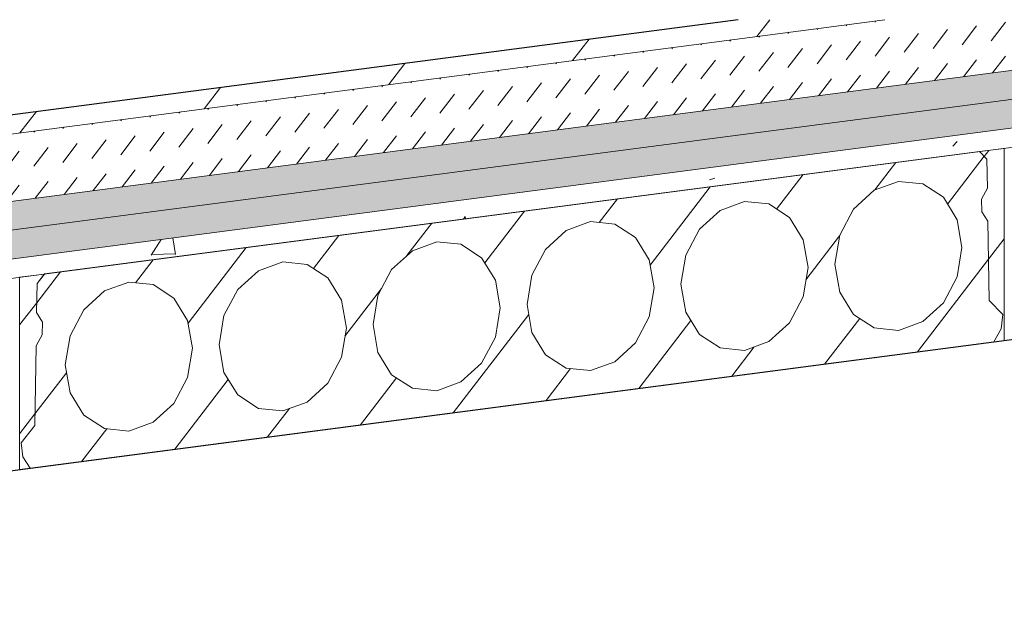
# Model space of a CAD drawing. Header units: millimetres. Extents: x -7937 to 93799, y -5691 to 12696.
# Tile 57 of 67: x 82405 to 83409, y 6571 to 7161. Entities that reach past the tile are written whole.
import ezdxf

# ---------------------------------------------------------------- set-up
doc = ezdxf.new("R2010")
doc.units = ezdxf.units.MM
for name, color, linetype, lineweight, true_color in [('A-FLOR', 7, 'Continuous', 9, 0x7f7f7f), ('A-FLOR-PATT', 7, 'Continuous', 9, 0x7f7f7f), ('S-BEAM', 7, 'Continuous', 9, 0x7f7f7f)]:
    doc.layers.add(name, color=color, linetype=linetype, lineweight=lineweight, true_color=true_color)
doc.layers.add('A-FLOR-MCUT', color=7, linetype='Continuous', lineweight=5)
pattern_1 = [(90, (86182.31, 7485.95), (-83.658, -10.947), [48.992, -48.992]), (270, (86224.14, 7540.41), (83.658, 10.947), [48.992, -48.992]), (7.455, (86240.87, 7567.1), (-8e-05, 97.9832), [4.219, -80.153]), (187.455, (86165.58, 7557.245), (8e-05, -97.9832), [4.219, -80.153]), (155.546, (86173.947, 7553.44), (-83.658, 87.03594), [9.19, -174.615]), (133.866, (86178.13, 7549.09), (-0.0003, -97.9832), [6.036, -114.687]), (106.468, (86182.313, 7534.94), (-0.00064, -97.98365), [14.755, -280.353]), (254.657, (86228.325, 7555.657), (0.00092, -97.98346), [15.808, -300.357]), (232.476, (86232.507, 7561.104), (0.0002, -97.983), [6.867, -130.481]), (215.621, (86240.873, 7567.097), (-83.6575, -108.9313), [10.291, -195.537]), (106.468, (86186.496, 7471.797), (-0.00064, -97.98365), [14.755, -280.353]), (133.866, (86190.68, 7467.445), (-0.0003, -97.9832), [6.036, -114.687]), (155.546, (86199.044, 7463.64), (-83.658, 87.03594), [9.19, -174.615]), (187.455, (86207.41, 7464.735), (8e-05, -97.9832), [8.437, -75.934]), (74.657, (86219.959, 7476.176), (0.00092, -97.98346), [15.808, -300.357]), (52.476, (86215.776, 7470.73), (0.0002, -97.983), [6.867, -130.481]), (35.621, (86207.41, 7464.735), (250.97326, 130.82635), [10.291, -195.537])]
pattern_2 = [(52.476, (-56223.35, 10696.74), (-47.32482, 49.23507), [])]

# ---------------------------------------------------------------- blocks, each defined once
blk = doc.blocks.new('HCE200 - Olemasolev õõnespaneel H_200 mm-V35-KUNST 3D LÕIGE 02')
at = {"layer": 'S-BEAM', "true_color": 0xcccccc}
h = blk.add_hatch(dxfattribs=at)
h.set_pattern_fill('FP_73', color=254, style=0, pattern_type=2)
h.set_pattern_definition(pattern_2)
h.paths.add_polyline_path([(-10541.2, 6702.6), (-10530.4, 6704), (-10538, 6715.5), (-10539.5, 6729.6), (-10525.8, 6747.4), (-10524.5, 6828.6), (-10518.1, 6840.5), (-10517.9, 6852.7), (-10524, 6862.5), (-10523.5, 6892), (-10516, 6901.8), (-10541.2, 6898.5), (-10541.2, 6729.1)], flags=0)
h.paths.add_polyline_path([(-9548, 6832.6), (-9537.3, 6834), (-9537.3, 7029.9), (-9562.4, 7026.6), (-9554.9, 7018.5), (-9554.4, 6989.4), (-9560.5, 6978), (-9560.3, 6965.2), (-9553.9, 6955.6), (-9552.6, 6874.8), (-9538.9, 6860.5), (-9540.4, 6846.1)], flags=0)
h = blk.add_hatch(dxfattribs=at)
h.set_pattern_fill('FP_73', color=254, style=0, pattern_type=2)
h.set_pattern_definition(pattern_2)
h.paths.add_polyline_path([(-10530.4, 6704), (-9548, 6832.6), (-9540.4, 6846.1), (-9538.9, 6860.5), (-9552.6, 6876.1), (-9553.9, 6955.6), (-9560.3, 6965.2), (-9560.5, 6978), (-9554.4, 6989.4), (-9554.9, 7018.8), (-9562.5, 7026.7), (-10515.9, 6901.9), (-10523.5, 6892), (-10524, 6862.5), (-10517.9, 6852.7), (-10518.1, 6839.8), (-10524.5, 6828.6), (-10525.8, 6747.4), (-10539.5, 6729.6), (-10538, 6715.5)], flags=0)
h.paths.add_polyline_path([(-10429.9, 6741.7), (-10454.7, 6744.2), (-10475.8, 6757.9), (-10489.8, 6780.7), (-10494.8, 6809.1), (-10489, 6840.5), (-10475.8, 6865.3), (-10454.7, 6884.5), (-10429.9, 6893.6), (-10405.1, 6891), (-10383.3, 6876.1), (-10370, 6854.5), (-10365.1, 6826.1), (-10370, 6796.4), (-10384.1, 6769.9), (-10405.1, 6750.7), (-10416.5, 6746.6)], flags=0)
h.paths.add_polyline_path([(-10273, 6762.2), (-10297.8, 6764.8), (-10318.8, 6778.5), (-10332.9, 6801.3), (-10337.8, 6829.7), (-10332.9, 6859.4), (-10318.8, 6885.9), (-10297.8, 6905.1), (-10273, 6914.1), (-10248.2, 6911.6), (-10227.1, 6897.9), (-10212.8, 6873.8), (-10208.1, 6846.6), (-10213.1, 6816.9), (-10227.1, 6790.5), (-10248.2, 6771.3)], flags=0)
h.paths.add_polyline_path([(-10116, 6782.8), (-10140.8, 6785.3), (-10161.9, 6799), (-10175.9, 6821.8), (-10180.9, 6850.2), (-10175.9, 6879.9), (-10161.9, 6906.4), (-10140.8, 6925.6), (-10116, 6934.6), (-10091.2, 6932.1), (-10070.2, 6918.4), (-10056.1, 6895.6), (-10051.2, 6867.2), (-10056.1, 6837.5), (-10070.2, 6811), (-10091.2, 6791.8)], flags=0)
h.paths.add_polyline_path([(-9959.1, 6803.3), (-9983.9, 6805.8), (-10004.9, 6819.5), (-10019, 6842.3), (-10023.9, 6870.8), (-10019, 6900.5), (-10004.9, 6926.9), (-9983.9, 6946.1), (-9959.1, 6955.2), (-9934.3, 6952.6), (-9913.2, 6938.9), (-9899.2, 6916.1), (-9894.3, 6887.7), (-9899.2, 6858), (-9913.2, 6831.5), (-9934.3, 6812.3)], flags=0)
h.paths.add_polyline_path([(-9802.1, 6823.8), (-9827, 6826.4), (-9848, 6840.1), (-9862, 6862.9), (-9867, 6891.3), (-9862, 6921), (-9848, 6947.5), (-9827, 6966.7), (-9802.1, 6975.7), (-9777.3, 6973.2), (-9756.3, 6959.5), (-9742.2, 6936.7), (-9737.6, 6906.3), (-9743.6, 6876.1), (-9756.3, 6852.1), (-9777.3, 6832.9)], flags=0)
h.paths.add_polyline_path([(-9645.2, 6844.4), (-9670, 6846.9), (-9691, 6860.6), (-9705.1, 6883.4), (-9710, 6911.8), (-9705.1, 6941.5), (-9691, 6968), (-9669.7, 6987.3), (-9645.2, 6996.2), (-9620.4, 6993.7), (-9599.4, 6980), (-9585.3, 6957.2), (-9580.4, 6928.8), (-9585.3, 6899.1), (-9601.9, 6870.3), (-9620.4, 6853.4)], flags=0)
at = {"layer": 'S-BEAM', "color": 253, "true_color": 0x999999}
for p, q in [((-9537.3, 7029.9), (-9562.4, 7026.6)), ((-9537.3, 6834), (-9537.3, 7029.9)), ((-9562.5, 7026.7), (-10515.9, 6901.9)), ((-9562.4, 7026.6), (-9554.9, 7018.8)), ((-9554.9, 7018.8), (-9562.4, 7026.6)), ((-9554.9, 7018.8), (-9554.4, 6989.4)), ((-9554.4, 6989.4), (-9554.9, 7018.8)), ((-9553.9, 6955.6), (-9552.6, 6874.8)), ((-9552.6, 6874.8), (-9553.9, 6955.6)), ((-10516, 6901.8), (-10541.2, 6898.5)), ((-10541.2, 6898.5), (-10541.2, 6702.6)), ((-10515.9, 6901.9), (-10523.5, 6892)), ((-10523.5, 6892), (-10516, 6901.8)), ((-10524, 6862.5), (-10523.5, 6892)), ((-10523.5, 6892), (-10524, 6862.5)), ((-9552.6, 6874.8), (-9538.9, 6860.5)), ((-9538.9, 6860.5), (-9552.6, 6874.8)), ((-9538.9, 6860.5), (-9540.4, 6846.1)), ((-9540.4, 6846.1), (-9538.9, 6860.5)), ((-9540.4, 6846.1), (-9548, 6832.6)), ((-9548, 6832.6), (-9540.4, 6846.1)), ((-10530.4, 6704), (-9548, 6832.6)), ((-10525.8, 6747.4), (-10524.5, 6828.6)), ((-10524.5, 6828.6), (-10525.8, 6747.4)), ((-9548, 6832.6), (-9537.3, 6834)), ((-10539.5, 6729.6), (-10525.8, 6747.4)), ((-10525.8, 6747.4), (-10539.5, 6729.6)), ((-10538, 6715.5), (-10539.5, 6729.6)), ((-10539.5, 6729.6), (-10538, 6715.5)), ((-10530.4, 6704), (-10538, 6715.5)), ((-10538, 6715.5), (-10530.4, 6704)), ((-10541.2, 6702.6), (-10530.4, 6704))]:
    blk.add_line(p, q, dxfattribs=at)
for points in [[(-9710, 6911.8, 0), (-9705.1, 6941.5, 0), (-9691, 6968, 0), (-9670, 6987.2, 0), (-9645.2, 6996.2, 0), (-9620.4, 6993.7, 0), (-9599.4, 6980, 0), (-9585.3, 6957.2, 0), (-9580.4, 6928.8, 0)], [(-9554.4, 6989.4, 0), (-9560.5, 6978, 0), (-9560.3, 6965.2, 0), (-9553.9, 6955.6, 0)], [(-9553.9, 6955.6, 0), (-9560.3, 6965.2, 0), (-9560.5, 6978, 0), (-9554.4, 6989.4, 0)], [(-9867, 6891.3, 0), (-9862, 6921, 0), (-9848, 6947.5, 0), (-9827, 6966.7, 0), (-9802.1, 6975.7, 0), (-9777.3, 6973.2, 0), (-9756.3, 6959.5, 0), (-9742.2, 6936.7, 0), (-9737.3, 6908.3, 0)], [(-10023.9, 6870.8, 0), (-10019, 6900.5, 0), (-10004.9, 6926.9, 0), (-9983.9, 6946.1, 0), (-9959.1, 6955.2, 0), (-9934.3, 6952.6, 0), (-9913.2, 6938.9, 0), (-9899.2, 6916.1, 0), (-9894.3, 6887.7, 0)], [(-10180.9, 6850.2, 0), (-10175.9, 6879.9, 0), (-10161.9, 6906.4, 0), (-10140.8, 6925.6, 0), (-10116, 6934.6, 0), (-10091.2, 6932.1, 0), (-10070.2, 6918.4, 0), (-10056.1, 6895.6, 0), (-10051.2, 6867.2, 0)], [(-9580.4, 6928.8, 0), (-9585.3, 6899.1, 0), (-9599.4, 6872.6, 0), (-9620.4, 6853.4, 0), (-9645.2, 6844.4, 0), (-9670, 6846.9, 0), (-9691, 6860.6, 0), (-9705.1, 6883.4, 0), (-9710, 6911.8, 0)], [(-10337.8, 6829.7, 0), (-10332.9, 6859.4, 0), (-10318.8, 6885.9, 0), (-10297.8, 6905.1, 0), (-10273, 6914.1, 0), (-10248.2, 6911.6, 0), (-10227.1, 6897.9, 0), (-10213.1, 6875.1, 0), (-10208.1, 6846.6, 0)], [(-9737.3, 6908.3, 0), (-9742.2, 6878.6, 0), (-9756.3, 6852.1, 0), (-9777.3, 6832.9, 0), (-9802.1, 6823.8, 0), (-9827, 6826.4, 0), (-9848, 6840.1, 0), (-9862, 6862.9, 0), (-9867, 6891.3, 0)], [(-10494.8, 6809.1, 0), (-10489.8, 6838.9, 0), (-10475.8, 6865.3, 0), (-10454.7, 6884.5, 0), (-10429.9, 6893.6, 0), (-10405.1, 6891, 0), (-10384.1, 6877.3, 0), (-10370, 6854.5, 0), (-10365.1, 6826.1, 0)], [(-9894.3, 6887.7, 0), (-9899.2, 6858, 0), (-9913.2, 6831.5, 0), (-9934.3, 6812.3, 0), (-9959.1, 6803.3, 0), (-9983.9, 6805.8, 0), (-10004.9, 6819.5, 0), (-10019, 6842.3, 0), (-10023.9, 6870.8, 0)], [(-10051.2, 6867.2, 0), (-10056.1, 6837.5, 0), (-10070.2, 6811, 0), (-10091.2, 6791.8, 0), (-10116, 6782.8, 0), (-10140.8, 6785.3, 0), (-10161.9, 6799, 0), (-10175.9, 6821.8, 0), (-10180.9, 6850.2, 0)], [(-10524.5, 6828.6, 0), (-10518.1, 6839.8, 0), (-10517.9, 6852.7, 0), (-10524, 6862.5, 0)], [(-10524, 6862.5, 0), (-10517.9, 6852.7, 0), (-10518.1, 6839.8, 0), (-10524.5, 6828.6, 0)], [(-10208.1, 6846.6, 0), (-10213.1, 6816.9, 0), (-10227.1, 6790.5, 0), (-10248.2, 6771.3, 0), (-10273, 6762.2, 0), (-10297.8, 6764.8, 0), (-10318.8, 6778.5, 0), (-10332.9, 6801.3, 0), (-10337.8, 6829.7, 0)], [(-10365.1, 6826.1, 0), (-10370, 6796.4, 0), (-10384.1, 6769.9, 0), (-10405.1, 6750.7, 0), (-10429.9, 6741.7, 0), (-10454.7, 6744.2, 0), (-10475.8, 6757.9, 0), (-10489.8, 6780.7, 0), (-10494.8, 6809.1, 0)]]:
    blk.add_polyline3d(points, dxfattribs=at)

msp = doc.modelspace()

# ---------------------------------------------------------------- hatches: boundary and pattern name
at = {"layer": 'A-FLOR-PATT', "lineweight": 5}
h = msp.add_hatch(dxfattribs=at)
h.set_pattern_fill('FP_63', style=0, pattern_type=2)
h.set_pattern_definition([(52.476, (36722.97, 10696.74), (-93.90897, 97.70083), [])])
h.paths.add_polyline_path([(81401.3, 6914.2), (83287.3, 7161), (83137.6, 7161), (81401.3, 6933.8)], flags=0)
h = msp.add_hatch(dxfattribs=at)
h.set_pattern_fill('FP_67', style=0, pattern_type=2)
h.set_pattern_definition([(52.476, (36722.966, 10696.74), (0.000476, 34.642252), [24.28, -24.28])])
h.paths.add_polyline_path([(81401.3, 6845.6), (83811.5, 7161), (83287.3, 7161), (81401.3, 6914.2), (81401.3, 6876.1)], flags=0)
h = msp.add_hatch(dxfattribs=at)
h.set_pattern_fill('FP_69', angle=90, style=0, pattern_type=2)
h.set_pattern_definition(pattern_1)
h.paths.add_polyline_path([(81401.3, 6816.2), (84036.1, 7161), (83811.5, 7161), (81401.3, 6845.6)], flags=0)
h = msp.add_hatch(dxfattribs=at)
h.set_pattern_fill('FP_69', angle=90, style=0, pattern_type=2)
h.set_pattern_definition(pattern_1)
h.paths.add_polyline_path([(81401.3, 6786.8), (84260.8, 7161), (84036.1, 7161), (81401.3, 6816.2), (81401.3, 6804.9)], flags=0)
h = msp.add_hatch(dxfattribs=at)
h.set_pattern_fill('FP_64', style=0, pattern_type=2)
h.set_pattern_definition([(56.774, (36722.97, 10696.74), (300.0229, 8.5134), [36.802, -404.827]), (1.626, (36722.97, 10696.74), (-58.0395, 360.9164), [25.012, -275.132]), (99.135, (36747.97, 10697.45), (241.9869, 369.4306), [30.463, -335.091]), (53.502, (36722.97, 10794.72), (446.4158, -22.6773), [54.775, -602.53]), (95.746, (36760.17, 10792.83), (390.9657, 528.391), [46.155, -507.699]), (357.092, (36722.97, 10794.7), (390.962, 528.394), [37.249, -409.743]), (30.133, (36764.8, 10775.7), (249.6807, -164.5777), [33.864, -372.509]), (326.609, (36764.8, 10775.7), (101.776, 368.5807), [24.92, -274.122]), (74.563, (36785.6, 10761.99), (351.4584, 203.9988), [31.865, -350.51]), (45.835, (36722.97, 10696.74), (5.08542, 163.7556), [6.388, -304.16, 6.388, -312.733, -315.549]), (45.835, (36722.97, 10696.74), (5.08542, 163.7556), [-629.668, 6.388, -309.161]), (15.91, (36722.97, 10696.74), (110.03995, 207.6274), [5.783, -158.947, 5.783, -268.911, -108.886]), (15.91, (36722.97, 10696.74), (110.03995, 207.6274), [-439.424, 5.783, -103.103]), (328.396, (36629.69, 10684.53), (223.2929, 18.16904), [5.555, -97.999, 5.555, -746.246]), (328.396, (36629.69, 10684.53), (223.2929, 18.16904), [-109.109, -317.533, 5.555, -423.158]), (316.699, (36587.86, 10679.06), (243.9411, 80.9642), [5.683, -132.039, 5.683, -525.288]), (316.699, (36587.86, 10679.06), (243.9411, 80.9642), [-143.405, -213.825, 5.683, -305.781])])
h.paths.add_polyline_path([(81401.3, 6767.2), (84410.5, 7161), (84260.8, 7161), (81401.3, 6786.8), (81401.3, 6769.2)], flags=0)

# ---------------------------------------------------------------- linework, layer by layer
at = {"layer": 'A-FLOR', "color": 7, "lineweight": 25}
for p, q in [((81401.3, 6571.3), (85908.1, 7161)), ((83137.6, 7161), (81401.3, 6933.8))]:
    msp.add_line(p, q, dxfattribs=at)
at = {"layer": 'A-FLOR-MCUT'}
for p, q in [((84410.5, 7161), (81401.3, 6767.2)), ((83287.3, 7161), (81401.3, 6914.2)), ((83811.5, 7161), (81401.3, 6845.6)), ((84036.1, 7161), (81401.3, 6816.2)), ((84260.8, 7161), (81401.3, 6786.8))]:
    msp.add_line(p, q, dxfattribs=at)

# ---------------------------------------------------------------- block references
at = {"layer": 'S-BEAM', "color": 252, "lineweight": 25, "true_color": 0x989898}
msp.add_blockref('HCE200 - Olemasolev õõnespaneel H_200 mm-V35-KUNST 3D LÕIGE 02', (92946.3, 0), dxfattribs=at)

doc.saveas('drawing.dxf')
